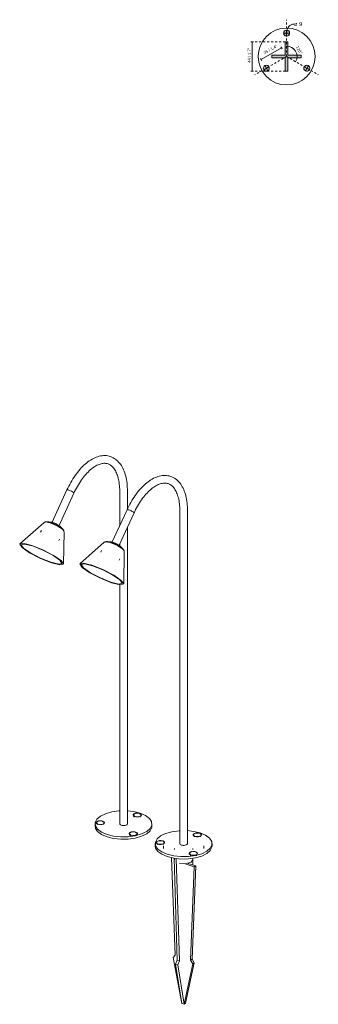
# Model space of a CAD drawing. Header units: millimetres. Extents: x 6340 to 7759, y 2126 to 6672.
# Tile 2 of 2: x 6915 to 7361, y 5201 to 6672. Entities that reach past the tile are written whole.
import ezdxf

# ---------------------------------------------------------------- set-up
doc = ezdxf.new("R2010")
doc.units = ezdxf.units.MM
doc.linetypes.add('Dash', pattern=[6, 3, -3])
for name, color, linetype, lineweight in [('Cotas', 7, 'Continuous', 9), ('Cotas-2', 7, 'Continuous', 9), ('Elementos de detalle', 7, 'Continuous', 9), ('Lighthing Fixture Detail Wide Black', 7, 'Continuous', 20), ('Luminarias', 7, 'Continuous', 20)]:
    doc.layers.add(name, color=color, linetype=linetype, lineweight=lineweight)
doc.layers.add('Lighthing Fixture Dim Grey Dash', color=7, linetype='Dash', lineweight=9, true_color=0xd2d2d2)
doc.layers.add('Lighthing Fixture Dim Grey SOL', color=7, linetype='Continuous', lineweight=9, true_color=0x5b5b5b)
doc.styles.add('Arial', font='arial.ttf', dxfattribs={"height": 6})
doc.styles.add('Arial Narrow_1', font='ARIALN.TTF', dxfattribs={"height": 4.4})
doc.dimstyles.new('Angular_-_3mm_Arial', dxfattribs={"dimscale": 304.8, "dimtxt": 4.503096, "dimasz": 0, "dimexe": 0.006562, "dimexo": 0.013123, "dimgap": 0.006562, "dimtad": 1, "dimdec": 0, "dimzin": 0, "dimdsep": 46, "dimtxsty": 'Arial Narrow_1', "dimblk1": 'NONE', "dimblk2": 'NONE', "dimsah": 1, "dimcen": 0.09, "dimadec": 0, "dimazin": 0, "dimtfac": 1, "dimtdec": 4, "dimtix": 1, "dimtmove": 0, "dimatfit": 3, "dimfxl": 1, "dimtvp": 1, "dimtolj": 1, "dimtzin": 0, "dimarcsym": 2})
doc.dimstyles.new('Diameter_-_3mm_Arial', dxfattribs={"dimscale": 304.8, "dimtxt": 6.121556, "dimasz": 0, "dimexe": 0.015748, "dimexo": 0, "dimgap": 0.009843, "dimtad": 1, "dimjust": 3, "dimdec": 0, "dimzin": 0, "dimdsep": 46, "dimtxsty": 'Arial', "dimblk1": 'NONE', "dimblk2": 'NONE', "dimsah": 1, "dimcen": 0.09, "dimadec": 0, "dimazin": 0, "dimtfac": 1, "dimtdec": 4, "dimtix": 1, "dimtmove": 0, "dimatfit": 2, "dimfxl": 1, "dimtvp": 1, "dimtolj": 1, "dimtzin": 0, "dimarcsym": 2})
doc.dimstyles.new('FARO_-_2_2mm_Arial_Narrow_mm_Inch_Left_2', dxfattribs={"dimscale": 304.8, "dimtxt": 4.503096, "dimasz": 0, "dimexe": 0.006562, "dimexo": 0.0625, "dimgap": 0.003281, "dimtad": 1, "dimdec": 0, "dimzin": 0, "dimdsep": 46, "dimtxsty": 'Arial Narrow_1', "dimblk1": 'NONE', "dimblk2": 'NONE', "dimsah": 1, "dimcen": 0.09, "dimadec": 0, "dimazin": 0, "dimtfac": 1, "dimtdec": 4, "dimtix": 1, "dimtmove": 2, "dimatfit": 3, "dimfxl": 0.006562, "dimfxlon": 1, "dimtvp": 1, "dimtolj": 1, "dimtzin": 0, "dimarcsym": 2})
doc.dimstyles.new('FARO_-_2_2mm_Arial_Narrow_mm_Inch_Left_3', dxfattribs={"dimscale": 304.8, "dimtxt": 4.503096, "dimasz": 0, "dimexe": 0.006562, "dimexo": 0.0625, "dimgap": 0.003281, "dimtad": 1, "dimdec": 0, "dimzin": 0, "dimdsep": 46, "dimtxsty": 'Arial Narrow_1', "dimblk1": 'NONE', "dimblk2": 'NONE', "dimsah": 1, "dimcen": 0.09, "dimadec": 0, "dimazin": 0, "dimtfac": 1, "dimtdec": 4, "dimtix": 1, "dimtmove": 0, "dimatfit": 3, "dimfxl": 0.006562, "dimfxlon": 1, "dimtvp": 1, "dimtolj": 1, "dimtzin": 0, "dimarcsym": 2})

# ---------------------------------------------------------------- blocks, each defined once
blk = doc.blocks.new('75621 - 75620 LILY 300 Black beacon lamp-559125-00 Isometrico PDF')
at = {"layer": 'Luminarias', "color": 254, "lineweight": 9, "true_color": 0xcfcfcf}
for p, q in [((1136.6, 5969.4), (1114, 5920.3)), ((1124.4, 5915.4), (1147, 5964.5)), ((1215.5, 5967.7), (1215.5, 5915.9)), ((1227, 5940.8), (1227, 5967.7)), ((1101.9, 5920.2), (1066.4, 5889)), ((1104.6, 5921.5), (1111.4, 5920.2)), ((1108.1, 5921.5), (1112.6, 5920.4)), ((1122.1, 5917.6), (1122.1, 5917.6)), ((1123.7, 5916.5), (1123.1, 5916.9)), ((1123.4, 5916.7), (1123.6, 5916.6)), ((1227, 5470.7), (1227, 5913.4)), ((1098.4, 5908.5), (1097.3, 5906.2)), ((1131.6, 5858.9), (1132.3, 5906.2)), ((1124.6, 5893.8), (1125.6, 5895.9)), ((1215.5, 5888.5), (1215.5, 5885.6)), ((1215.5, 5827.8), (1215.5, 5470.7)), ((1178.7, 5470.7), (1178.7, 5467.2)), ((1181.1, 5470.8), (1182.6, 5469.6)), ((1181.9, 5470.7), (1181.9, 5470.1)), ((1190.2, 5469.6), (1191.7, 5470.8)), ((1190.9, 5470.1), (1190.9, 5470.7)), ((1192, 5471), (1192.6, 5472)), ((1192.6, 5472), (1192.2, 5471.3)), ((1236.3, 5482.3), (1237.8, 5481.2)), ((1237.1, 5482.3), (1237.1, 5480.8)), ((1245.4, 5481.2), (1246.9, 5482.3)), ((1246.1, 5480.8), (1246.1, 5482.3)), ((1263.7, 5467.2), (1263.7, 5470.7)), ((1230.4, 5454.5), (1231.9, 5453.4)), ((1231.2, 5454.5), (1231.2, 5452.6)), ((1238.3, 5453.4), (1241.1, 5454.5)), ((1239.5, 5453.4), (1241.1, 5454.5)), ((1240.2, 5452.5), (1240.2, 5454.5))]:
    blk.add_line(p, q, dxfattribs=at)
for points in [[(1227, 5967.7, 0), (1226.9, 5970.7, 0), (1226.8, 5973.6, 0), (1226.6, 5976.5, 0), (1226.4, 5979.3, 0), (1226, 5982.1, 0), (1225.6, 5984.8, 0), (1225, 5987.4, 0), (1224.4, 5990, 0), (1223.8, 5992.4, 0), (1223, 5994.9, 0), (1222.2, 5997.2, 0), (1221.2, 5999.4, 0), (1220.2, 6001.6, 0), (1219.1, 6003.7, 0), (1218, 6005.7, 0), (1216.7, 6007.6, 0), (1215.4, 6009.3, 0), (1213.9, 6011, 0), (1212.4, 6012.6, 0), (1210.8, 6014, 0), (1209.1, 6015.3, 0), (1207.4, 6016.5, 0), (1205.5, 6017.5, 0), (1203.6, 6018.4, 0), (1201.7, 6019.2, 0), (1199.6, 6019.8, 0), (1197.6, 6020.2, 0), (1195.5, 6020.5, 0), (1193.4, 6020.6, 0), (1191.2, 6020.6, 0), (1189.1, 6020.4, 0), (1186.9, 6020.1, 0), (1184.8, 6019.6, 0), (1182.7, 6019, 0), (1180.5, 6018.2, 0), (1178.4, 6017.3, 0), (1176.3, 6016.3, 0), (1174.2, 6015.2, 0), (1172.1, 6014, 0), (1170, 6012.6, 0), (1168, 6011.1, 0), (1166, 6009.5, 0), (1163.9, 6007.9, 0), (1162, 6006.1, 0), (1160, 6004.2, 0), (1158.1, 6002.2, 0), (1156.2, 6000.1, 0), (1154.3, 5997.9, 0), (1152.5, 5995.6, 0), (1150.7, 5993.3, 0), (1148.9, 5990.8, 0), (1147.2, 5988.3, 0), (1145.5, 5985.7, 0), (1143.8, 5983.1, 0), (1142.2, 5980.3, 0), (1140.7, 5977.5, 0), (1139.2, 5974.7, 0), (1137.8, 5971.8, 0), (1136.6, 5969.4, 0)], [(1215.5, 5967.7, 0), (1215.5, 5970.4, 0), (1215.3, 5973, 0), (1215.2, 5975.5, 0), (1214.9, 5978, 0), (1214.6, 5980.4, 0), (1214.2, 5982.7, 0), (1213.8, 5985, 0), (1213.3, 5987.1, 0), (1212.7, 5989.2, 0), (1212.1, 5991.2, 0), (1211.4, 5993.1, 0), (1210.7, 5994.8, 0), (1209.9, 5996.5, 0), (1209.1, 5998.1, 0), (1208.2, 5999.5, 0), (1207.3, 6000.9, 0), (1206.4, 6002.1, 0), (1205.4, 6003.3, 0), (1204.4, 6004.3, 0), (1203.4, 6005.2, 0), (1202.4, 6006, 0), (1201.3, 6006.7, 0), (1200.2, 6007.3, 0), (1199.1, 6007.8, 0), (1198, 6008.3, 0), (1196.8, 6008.6, 0), (1195.6, 6008.9, 0), (1194.4, 6009, 0), (1193.1, 6009.1, 0), (1191.8, 6009.1, 0), (1190.5, 6009, 0), (1189.1, 6008.7, 0), (1187.6, 6008.4, 0), (1186.1, 6008, 0), (1184.6, 6007.5, 0), (1183.1, 6006.8, 0), (1181.5, 6006.1, 0), (1179.9, 6005.2, 0), (1178.2, 6004.2, 0), (1176.6, 6003.1, 0), (1174.9, 6001.9, 0), (1173.2, 6000.6, 0), (1171.5, 5999.2, 0), (1169.8, 5997.7, 0), (1168.1, 5996, 0), (1166.5, 5994.3, 0), (1164.8, 5992.5, 0), (1163.1, 5990.5, 0), (1161.5, 5988.5, 0), (1159.9, 5986.4, 0), (1158.3, 5984.2, 0), (1156.7, 5981.9, 0), (1155.2, 5979.6, 0), (1153.7, 5977.1, 0), (1152.2, 5974.6, 0), (1150.8, 5972.1, 0), (1149.4, 5969.5, 0), (1148.1, 5966.8, 0), (1147, 5964.5, 0)], [(1136.6, 5969.3, 0), (1136.8, 5969.5, 0), (1137.4, 5969.5, 0), (1138.3, 5969.4, 0), (1139.5, 5969, 0), (1140.7, 5968.6, 0), (1142.1, 5968, 0), (1143.5, 5967.3, 0), (1144.7, 5966.7, 0), (1145.7, 5966, 0), (1146.5, 5965.4, 0)], [(1146.5, 5965.4, 0), (1146.9, 5964.9, 0), (1147, 5964.6, 0), (1147, 5964.5, 0)], [(1101.9, 5920.2, 0), (1102.6, 5920.8, 0), (1103.3, 5921.1, 0), (1103.9, 5921.4, 0), (1104.5, 5921.5, 0), (1104.6, 5921.5, 0)], [(1104.6, 5921.5, 0), (1105.2, 5921.6, 0), (1105.8, 5921.7, 0), (1106.3, 5921.7, 0), (1106.7, 5921.7, 0), (1107.2, 5921.6, 0), (1107.6, 5921.6, 0), (1108, 5921.6, 0), (1108.4, 5921.5, 0), (1108.5, 5921.5, 0)], [(1107.1, 5921.6, 0), (1108.2, 5921.6, 0), (1109.2, 5921.5, 0), (1110.1, 5921.5, 0), (1110.9, 5921.4, 0), (1111.5, 5921.3, 0), (1112.1, 5921.2, 0), (1112.7, 5921.1, 0), (1113.2, 5921, 0), (1113.7, 5920.9, 0), (1114.1, 5920.8, 0), (1114.5, 5920.7, 0), (1114.9, 5920.6, 0), (1115.2, 5920.5, 0), (1115.6, 5920.4, 0), (1115.9, 5920.3, 0), (1116.2, 5920.2, 0), (1116.2, 5920.2, 0)], [(1111.4, 5920.2, 0), (1122.1, 5915.7, 0), (1130.2, 5910.6, 0), (1131.7, 5908.8, 0)], [(1112.6, 5920.4, 0), (1122, 5916.4, 0), (1129.1, 5911.9, 0)], [(1129.9, 5911.1, 0), (1129.2, 5912, 0), (1128.5, 5912.7, 0), (1127.9, 5913.3, 0), (1127.3, 5913.8, 0), (1126.8, 5914.3, 0), (1126.3, 5914.7, 0), (1125.9, 5915, 0), (1125.5, 5915.3, 0), (1125.1, 5915.6, 0), (1124.7, 5915.9, 0), (1124.4, 5916.1, 0), (1124.1, 5916.3, 0), (1123.8, 5916.5, 0), (1123.5, 5916.7, 0), (1123.2, 5916.9, 0), (1122.9, 5917.1, 0), (1122.7, 5917.2, 0), (1122.4, 5917.4, 0), (1122.2, 5917.5, 0), (1121.9, 5917.7, 0), (1121.7, 5917.8, 0), (1121.4, 5917.9, 0), (1121.2, 5918, 0), (1121, 5918.2, 0), (1120.8, 5918.3, 0), (1120.5, 5918.4, 0), (1120.3, 5918.5, 0), (1120.1, 5918.6, 0), (1119.9, 5918.7, 0), (1119.6, 5918.8, 0), (1119.4, 5918.9, 0), (1119.2, 5919, 0), (1119, 5919.1, 0), (1118.7, 5919.2, 0), (1118.5, 5919.3, 0), (1118.3, 5919.4, 0), (1118, 5919.5, 0), (1117.8, 5919.6, 0), (1117.5, 5919.7, 0), (1117.3, 5919.8, 0), (1117, 5919.9, 0), (1116.7, 5920, 0), (1116.5, 5920.1, 0), (1116.2, 5920.2, 0)], [(1118.6, 5919.3, 0), (1118.1, 5919.5, 0), (1116.8, 5919.9, 0)], [(1120.1, 5918.6, 0), (1119.5, 5918.9, 0), (1118.9, 5919.2, 0)], [(1122.1, 5917.6, 0), (1120.8, 5918.2, 0), (1120.4, 5918.5, 0)], [(1131.5, 5909.2, 0), (1131.2, 5909.7, 0), (1130.8, 5910.1, 0), (1130.5, 5910.5, 0), (1130.2, 5910.9, 0), (1129.9, 5911.2, 0), (1129.6, 5911.5, 0), (1129.3, 5911.8, 0), (1129, 5912, 0), (1128.9, 5912.1, 0)], [(1132.3, 5906.2, 0), (1132.2, 5907.1, 0), (1132, 5907.9, 0), (1131.8, 5908.5, 0), (1131.6, 5909, 0), (1131.5, 5909.1, 0)], [(1113.6, 5860.4, 0), (1096.9, 5867, 0), (1080.8, 5875.3, 0), (1069.5, 5883.1, 0), (1066, 5888.3, 0), (1071.3, 5889.6, 0), (1083.9, 5886.5, 0)], [(1112.5, 5861.3, 0), (1097.1, 5867.4, 0), (1082, 5875.2, 0), (1071.5, 5882.4, 0), (1068.3, 5887.3, 0), (1073.2, 5888.5, 0), (1085, 5885.6, 0)], [(1083.9, 5886.5, 0), (1100.6, 5879.9, 0), (1116.7, 5871.6, 0), (1128, 5863.8, 0), (1131.5, 5858.6, 0), (1126.2, 5857.3, 0), (1113.6, 5860.4, 0)], [(1085, 5885.6, 0), (1100.4, 5879.5, 0), (1115.5, 5871.8, 0), (1126, 5864.5, 0), (1129.2, 5859.6, 0), (1124.3, 5858.4, 0), (1112.5, 5861.3, 0)], [(1215.5, 5490.1, 0), (1214.3, 5490, 0), (1203.7, 5488.5, 0), (1194.2, 5485.8, 0), (1186.7, 5482.1, 0)], [(1255.8, 5459.3, 0), (1261, 5463.8, 0), (1263.5, 5468.8, 0), (1263.2, 5473.9, 0), (1259.9, 5478.8, 0), (1254.1, 5483.1, 0), (1246, 5486.6, 0), (1236.2, 5489, 0), (1227, 5490.1, 0)], [(1236.4, 5482.2, 0), (1235.9, 5482.6, 0), (1235.4, 5483.4, 0), (1235.4, 5484.1, 0), (1235.8, 5484.8, 0), (1236.5, 5485.5, 0), (1237.6, 5486, 0), (1239, 5486.4, 0), (1240.6, 5486.7, 0), (1242.2, 5486.7, 0), (1243.8, 5486.5, 0), (1245.2, 5486.2, 0)], [(1245.2, 5486.2, 0), (1239, 5486.5, 0), (1235.4, 5484.1, 0), (1238, 5481.5, 0)], [(1247.2, 5482.6, 0), (1247.8, 5483.6, 0), (1245.2, 5486.2, 0)], [(1245.2, 5486.2, 0), (1246.4, 5485.6, 0), (1247.3, 5485, 0), (1247.7, 5484.3, 0), (1247.8, 5483.5, 0), (1247.4, 5482.8, 0)], [(1186.7, 5482.1, 0), (1181.4, 5477.6, 0), (1178.9, 5472.6, 0), (1179.3, 5467.5, 0), (1182.5, 5462.6, 0), (1188.4, 5458.3, 0), (1196.5, 5454.8, 0), (1206.3, 5452.4, 0), (1217.1, 5451.2, 0), (1228.2, 5451.4, 0), (1238.8, 5452.9, 0), (1248.2, 5455.6, 0), (1255.8, 5459.3, 0)], [(1180.2, 5472.5, 0), (1180.6, 5473.3, 0), (1181.3, 5473.9, 0), (1182.4, 5474.5, 0), (1183.8, 5474.9, 0), (1185.4, 5475.1, 0), (1187, 5475.1, 0), (1188.6, 5475, 0), (1190, 5474.6, 0), (1191.2, 5474.1, 0), (1192.1, 5473.5, 0), (1192.6, 5472.7, 0), (1192.6, 5472, 0)], [(1192.6, 5472, 0), (1190, 5474.6, 0), (1183.8, 5474.9, 0), (1180.2, 5472.6, 0)], [(1180.2, 5472.6, 0), (1182.8, 5469.9, 0), (1189, 5469.7, 0), (1191.7, 5470.8, 0)], [(1181.2, 5470.7, 0), (1180.7, 5471.1, 0), (1180.3, 5471.8, 0), (1180.2, 5472.5, 0)], [(1182.8, 5469.9, 0), (1181.6, 5470.4, 0), (1181.3, 5470.6, 0)], [(1191.7, 5470.8, 0), (1191.5, 5470.6, 0), (1191, 5470.3, 0)], [(1225.9, 5469.2, 0), (1224.9, 5468.7, 0), (1223.6, 5468.3, 0), (1222.2, 5468.1, 0), (1220.7, 5468.1, 0), (1219.2, 5468.2, 0), (1217.9, 5468.6, 0), (1216.8, 5469, 0), (1216, 5469.6, 0), (1215.6, 5470.3, 0), (1215.5, 5471, 0)], [(1227, 5470.9, 0), (1227, 5470.4, 0), (1226.6, 5469.8, 0), (1225.9, 5469.2, 0)], [(1238, 5481.5, 0), (1236.8, 5482, 0), (1236.5, 5482.2, 0)], [(1238, 5481.5, 0), (1244.2, 5481.2, 0), (1246.9, 5482.3, 0)], [(1239.7, 5481.1, 0), (1239.4, 5481.1, 0), (1238, 5481.5, 0)], [(1241.7, 5481, 0), (1241, 5481, 0), (1240.3, 5481, 0)], [(1244.2, 5481.2, 0), (1242.6, 5481, 0), (1242.3, 5481, 0)], [(1245.8, 5481.7, 0), (1245.5, 5481.6, 0), (1244.2, 5481.2, 0)], [(1246.9, 5482.3, 0), (1246.7, 5482.2, 0), (1246.2, 5481.9, 0)], [(1255.8, 5455.8, 0), (1248.2, 5452, 0), (1238.8, 5449.3, 0), (1228.2, 5447.8, 0), (1217.1, 5447.7, 0), (1206.3, 5448.8, 0), (1196.5, 5451.2, 0), (1188.4, 5454.7, 0), (1182.5, 5459.1, 0), (1179.3, 5463.9, 0), (1178.7, 5467.4, 0)], [(1184.5, 5469.5, 0), (1184.2, 5469.6, 0), (1182.8, 5469.9, 0)], [(1186.5, 5469.4, 0), (1185.8, 5469.4, 0), (1185.1, 5469.5, 0)], [(1189, 5469.7, 0), (1187.4, 5469.4, 0), (1187.1, 5469.4, 0)], [(1190.6, 5470.1, 0), (1190.4, 5470, 0), (1189, 5469.7, 0)], [(1233.1, 5458.7, 0), (1229.5, 5456.3, 0), (1232.1, 5453.7, 0), (1238.3, 5453.4, 0)], [(1230.6, 5454.4, 0), (1230, 5454.8, 0), (1229.6, 5455.6, 0), (1229.5, 5456.3, 0), (1229.9, 5457, 0), (1230.6, 5457.7, 0), (1231.8, 5458.2, 0), (1233.1, 5458.6, 0)], [(1233.1, 5458.6, 0), (1234.7, 5458.9, 0), (1236.3, 5458.9, 0), (1237.9, 5458.7, 0), (1239.3, 5458.4, 0), (1240.5, 5457.9, 0), (1241.4, 5457.2, 0), (1241.9, 5456.5, 0), (1241.9, 5455.7, 0), (1241.6, 5455, 0)], [(1241.4, 5454.8, 0), (1241.9, 5455.8, 0), (1239.3, 5458.4, 0), (1233.1, 5458.7, 0)], [(1263.7, 5467.8, 0), (1263.5, 5465.3, 0), (1261, 5460.3, 0), (1255.8, 5455.8, 0)], [(1232.1, 5453.7, 0), (1230.9, 5454.2, 0), (1230.6, 5454.4, 0)], [(1233.8, 5453.3, 0), (1233.5, 5453.3, 0), (1232.1, 5453.7, 0)], [(1235.8, 5453.2, 0), (1235.1, 5453.2, 0), (1234.4, 5453.2, 0)], [(1238.3, 5453.4, 0), (1236.7, 5453.2, 0), (1236.4, 5453.2, 0)], [(1239.9, 5453.9, 0), (1239.7, 5453.8, 0), (1238.3, 5453.4, 0)], [(1241, 5454.5, 0), (1240.8, 5454.4, 0), (1240.3, 5454.1, 0)]]:
    blk.add_polyline3d(points, dxfattribs=at)
blk = doc.blocks.new('75621-1 - 75620-1 LILY 300 Black stake lamp-561667-00 Isometrico PDF')
at = {"layer": 'Luminarias', "color": 254, "lineweight": 9, "true_color": 0xcfcfcf}
for p, q in [((1226.5, 5939.8), (1203.8, 5890.7)), ((1214.3, 5885.8), (1236.9, 5934.9)), ((1305.3, 5938.1), (1305.3, 5441.1)), ((1316.8, 5441.1), (1316.8, 5938.1)), ((1191.7, 5890.6), (1156.2, 5859.4)), ((1194.4, 5891.9), (1201.3, 5890.6)), ((1198, 5891.9), (1202.4, 5890.8)), ((1208.4, 5889.7), (1208.7, 5889.6)), ((1211.7, 5888.1), (1211.9, 5888)), ((1213.5, 5886.9), (1213, 5887.3)), ((1213.3, 5887.1), (1213.4, 5887)), ((1188.2, 5878.9), (1187.2, 5876.6)), ((1221.4, 5829.3), (1222.1, 5876.6)), ((1214.5, 5864.2), (1215.5, 5866.3)), ((1268.6, 5441.1), (1268.6, 5437.6)), ((1270.9, 5441.2), (1272.4, 5440)), ((1271.8, 5441.1), (1271.8, 5440.5)), ((1280.1, 5440), (1281.6, 5441.2)), ((1280.8, 5440.5), (1280.8, 5441.1)), ((1281.9, 5441.4), (1282.5, 5442.4)), ((1282.5, 5442.4), (1282.1, 5441.7)), ((1326.1, 5452.7), (1327.6, 5451.6)), ((1327, 5452.7), (1327, 5451.2)), ((1335.3, 5451.6), (1336.8, 5452.7)), ((1335.9, 5451.2), (1335.9, 5452.7)), ((1353.6, 5437.6), (1353.6, 5441.1)), ((1281.1, 5437.6), (1281.1, 5434)), ((1297.2, 5434), (1297.2, 5432.5)), ((1325, 5432.5), (1325, 5434)), ((1341.1, 5434), (1341.1, 5437.6)), ((1292.8, 5419.9), (1298.5, 5274.6)), ((1301.3, 5266.9), (1296.9, 5419.1)), ((1297.2, 5419.1), (1297.2, 5417.1)), ((1300.1, 5418.7), (1304.6, 5265.8)), ((1320.2, 5424.9), (1321.7, 5423.8)), ((1321.1, 5424.9), (1321.1, 5423)), ((1324.6, 5409.4), (1324.8, 5416.5)), ((1325, 5417.1), (1325, 5419.1)), ((1328.2, 5423.8), (1330.9, 5424.9)), ((1329.4, 5423.8), (1330.9, 5424.9)), ((1330.1, 5422.9), (1330.1, 5424.9)), ((1327, 5406.3), (1313.4, 5410.8)), ((1317.9, 5411.6), (1329.3, 5407.8)), ((1321.3, 5267.1), (1327, 5406.3)), ((1329.3, 5407.8), (1323.6, 5268.6)), ((1327, 5406.3), (1329.3, 5407.8)), ((1298.5, 5274.6), (1295.3, 5271.2)), ((1295.3, 5271.2), (1308.3, 5202.2)), ((1299, 5260.9), (1301.3, 5266.9)), ((1301.3, 5266.9), (1304.6, 5265.8)), ((1304.6, 5265.8), (1302.3, 5259.9)), ((1323.6, 5268.6), (1321.3, 5267.1)), ((1324.6, 5261.6), (1321.3, 5267.1)), ((1323.6, 5268.6), (1326.9, 5263.1)), ((1308.3, 5202.2), (1299, 5260.9)), ((1299, 5260.9), (1302.3, 5259.9)), ((1302.3, 5259.9), (1311.6, 5201.1)), ((1311.6, 5201.1), (1324.6, 5261.6)), ((1326.9, 5263.1), (1313.9, 5202.6)), ((1326.9, 5263.1), (1324.6, 5261.6)), ((1308.3, 5202.2), (1311.6, 5201.1)), ((1308.3, 5202.2), (1311.6, 5201.1)), ((1313.9, 5202.6), (1311.6, 5201.1)), ((1311.6, 5201.1), (1313.9, 5202.6))]:
    blk.add_line(p, q, dxfattribs=at)
for points in [[(1316.8, 5938.1, 0), (1316.8, 5941.1, 0), (1316.7, 5944, 0), (1316.5, 5946.9, 0), (1316.2, 5949.7, 0), (1315.9, 5952.5, 0), (1315.4, 5955.2, 0), (1314.9, 5957.8, 0), (1314.3, 5960.4, 0), (1313.6, 5962.8, 0), (1312.9, 5965.3, 0), (1312, 5967.6, 0), (1311.1, 5969.8, 0), (1310.1, 5972, 0), (1309, 5974.1, 0), (1307.8, 5976.1, 0), (1306.6, 5978, 0), (1305.2, 5979.7, 0), (1303.8, 5981.4, 0), (1302.3, 5983, 0), (1300.7, 5984.4, 0), (1299, 5985.7, 0), (1297.2, 5986.9, 0), (1295.4, 5987.9, 0), (1293.5, 5988.8, 0), (1291.5, 5989.6, 0), (1289.5, 5990.2, 0), (1287.4, 5990.6, 0), (1285.3, 5990.9, 0), (1283.2, 5991, 0), (1281.1, 5991, 0), (1279, 5990.8, 0), (1276.8, 5990.4, 0), (1274.7, 5990, 0), (1272.5, 5989.4, 0), (1270.4, 5988.6, 0), (1268.3, 5987.7, 0), (1266.1, 5986.7, 0), (1264, 5985.6, 0), (1262, 5984.4, 0), (1259.9, 5983, 0), (1257.8, 5981.5, 0), (1255.8, 5979.9, 0), (1253.8, 5978.3, 0), (1251.8, 5976.5, 0), (1249.9, 5974.6, 0), (1247.9, 5972.6, 0), (1246, 5970.5, 0), (1244.2, 5968.3, 0), (1242.3, 5966, 0), (1240.5, 5963.7, 0), (1238.7, 5961.2, 0), (1237, 5958.7, 0), (1235.3, 5956.1, 0), (1233.7, 5953.5, 0), (1232.1, 5950.7, 0), (1230.6, 5947.9, 0), (1229.1, 5945.1, 0), (1227.6, 5942.2, 0), (1226.5, 5939.8, 0)], [(1305.3, 5938.1, 0), (1305.3, 5940.8, 0), (1305.2, 5943.4, 0), (1305, 5945.9, 0), (1304.8, 5948.4, 0), (1304.5, 5950.8, 0), (1304.1, 5953.1, 0), (1303.7, 5955.4, 0), (1303.2, 5957.5, 0), (1302.6, 5959.6, 0), (1302, 5961.6, 0), (1301.3, 5963.5, 0), (1300.6, 5965.2, 0), (1299.8, 5966.9, 0), (1299, 5968.5, 0), (1298.1, 5969.9, 0), (1297.2, 5971.3, 0), (1296.3, 5972.5, 0), (1295.3, 5973.7, 0), (1294.3, 5974.7, 0), (1293.3, 5975.6, 0), (1292.2, 5976.4, 0), (1291.2, 5977.1, 0), (1290.1, 5977.7, 0), (1289, 5978.2, 0), (1287.9, 5978.7, 0), (1286.7, 5979, 0), (1285.5, 5979.3, 0), (1284.3, 5979.4, 0), (1283, 5979.5, 0), (1281.7, 5979.5, 0), (1280.3, 5979.4, 0), (1278.9, 5979.1, 0), (1277.5, 5978.8, 0), (1276, 5978.4, 0), (1274.5, 5977.9, 0), (1272.9, 5977.2, 0), (1271.3, 5976.5, 0), (1269.7, 5975.6, 0), (1268.1, 5974.6, 0), (1266.4, 5973.5, 0), (1264.7, 5972.3, 0), (1263.1, 5971, 0), (1261.4, 5969.6, 0), (1259.7, 5968.1, 0), (1258, 5966.4, 0), (1256.3, 5964.7, 0), (1254.6, 5962.9, 0), (1253, 5960.9, 0), (1251.4, 5958.9, 0), (1249.7, 5956.8, 0), (1248.1, 5954.6, 0), (1246.6, 5952.3, 0), (1245.1, 5950, 0), (1243.6, 5947.5, 0), (1242.1, 5945, 0), (1240.7, 5942.5, 0), (1239.3, 5939.9, 0), (1238, 5937.2, 0), (1236.9, 5934.9, 0)], [(1226.4, 5939.7, 0), (1226.7, 5939.9, 0), (1227.3, 5939.9, 0), (1228.2, 5939.8, 0), (1229.3, 5939.4, 0), (1230.6, 5939, 0), (1232, 5938.4, 0), (1233.3, 5937.7, 0), (1234.5, 5937.1, 0), (1235.6, 5936.4, 0), (1236.4, 5935.8, 0)], [(1236.4, 5935.8, 0), (1236.8, 5935.3, 0), (1236.9, 5935, 0), (1236.9, 5934.9, 0)], [(1191.7, 5890.6, 0), (1192.4, 5891.2, 0), (1193.1, 5891.5, 0), (1193.8, 5891.8, 0), (1194.3, 5891.9, 0), (1194.4, 5891.9, 0)], [(1194.5, 5891.9, 0), (1195.1, 5892, 0), (1195.6, 5892.1, 0), (1196.1, 5892.1, 0), (1196.6, 5892.1, 0), (1197, 5892, 0), (1197.5, 5892, 0), (1197.9, 5892, 0), (1198.3, 5891.9, 0), (1198.4, 5891.9, 0)], [(1196.9, 5892, 0), (1198.1, 5892, 0), (1199.1, 5891.9, 0), (1200, 5891.9, 0), (1200.7, 5891.8, 0), (1201.4, 5891.7, 0), (1202, 5891.6, 0), (1202.6, 5891.5, 0), (1203.1, 5891.4, 0), (1203.5, 5891.3, 0), (1204, 5891.2, 0), (1204.4, 5891.1, 0), (1204.7, 5891, 0), (1205.1, 5890.9, 0), (1205.4, 5890.8, 0), (1205.7, 5890.7, 0), (1206, 5890.6, 0), (1206.1, 5890.6, 0)], [(1201.3, 5890.6, 0), (1212, 5886.1, 0), (1220.1, 5881, 0), (1221.5, 5879.2, 0)], [(1202.4, 5890.8, 0), (1211.8, 5886.8, 0), (1219, 5882.3, 0)], [(1219.8, 5881.5, 0), (1219, 5882.4, 0), (1218.3, 5883.1, 0), (1217.7, 5883.7, 0), (1217.2, 5884.2, 0), (1216.7, 5884.7, 0), (1216.2, 5885.1, 0), (1215.7, 5885.4, 0), (1215.3, 5885.7, 0), (1215, 5886, 0), (1214.6, 5886.3, 0), (1214.3, 5886.5, 0), (1213.9, 5886.7, 0), (1213.6, 5886.9, 0), (1213.3, 5887.1, 0), (1213.1, 5887.3, 0), (1212.8, 5887.5, 0), (1212.5, 5887.6, 0), (1212.3, 5887.8, 0), (1212, 5887.9, 0), (1211.8, 5888.1, 0), (1211.5, 5888.2, 0), (1211.3, 5888.3, 0), (1211.1, 5888.4, 0), (1210.8, 5888.6, 0), (1210.6, 5888.7, 0), (1210.4, 5888.8, 0), (1210.2, 5888.9, 0), (1209.9, 5889, 0), (1209.7, 5889.1, 0), (1209.5, 5889.2, 0), (1209.3, 5889.3, 0), (1209, 5889.4, 0), (1208.8, 5889.5, 0), (1208.6, 5889.6, 0), (1208.4, 5889.7, 0), (1208.1, 5889.8, 0), (1207.9, 5889.9, 0), (1207.6, 5890, 0), (1207.4, 5890.1, 0), (1207.1, 5890.2, 0), (1206.9, 5890.3, 0), (1206.6, 5890.4, 0), (1206.3, 5890.5, 0), (1206.1, 5890.6, 0)], [(1208.4, 5889.7, 0), (1208, 5889.9, 0), (1206.7, 5890.3, 0)], [(1210, 5889, 0), (1209.3, 5889.3, 0), (1208.7, 5889.6, 0)], [(1211.9, 5888, 0), (1210.7, 5888.6, 0), (1210.3, 5888.8, 0)], [(1221.3, 5879.6, 0), (1221, 5880.1, 0), (1220.7, 5880.5, 0), (1220.4, 5880.9, 0), (1220.1, 5881.3, 0), (1219.8, 5881.6, 0), (1219.4, 5881.9, 0), (1219.1, 5882.2, 0), (1218.8, 5882.4, 0), (1218.8, 5882.5, 0)], [(1222.1, 5876.6, 0), (1222.1, 5877.5, 0), (1221.9, 5878.3, 0), (1221.7, 5878.9, 0), (1221.4, 5879.4, 0), (1221.4, 5879.5, 0)], [(1203.4, 5830.8, 0), (1186.8, 5837.4, 0), (1170.6, 5845.7, 0), (1159.3, 5853.5, 0), (1155.8, 5858.7, 0), (1161.1, 5860, 0), (1173.8, 5856.9, 0)], [(1202.4, 5831.7, 0), (1186.9, 5837.8, 0), (1171.9, 5845.6, 0), (1161.3, 5852.8, 0), (1158.1, 5857.7, 0), (1163, 5858.9, 0), (1174.8, 5856, 0)], [(1173.8, 5856.9, 0), (1190.4, 5850.3, 0), (1206.6, 5842, 0), (1217.9, 5834.2, 0), (1221.4, 5829, 0), (1216.1, 5827.7, 0), (1203.4, 5830.8, 0)], [(1174.8, 5856, 0), (1190.3, 5849.9, 0), (1205.3, 5842.2, 0), (1215.9, 5834.9, 0), (1219.1, 5830, 0), (1214.2, 5828.8, 0), (1202.4, 5831.7, 0)], [(1305.4, 5460.5, 0), (1304.1, 5460.4, 0), (1293.5, 5458.9, 0), (1284.1, 5456.2, 0), (1276.5, 5452.5, 0)], [(1345.7, 5429.7, 0), (1350.9, 5434.2, 0), (1353.4, 5439.2, 0), (1353, 5444.3, 0), (1349.8, 5449.2, 0), (1343.9, 5453.5, 0), (1335.8, 5457, 0), (1326, 5459.4, 0), (1316.8, 5460.5, 0)], [(1326.3, 5452.6, 0), (1325.8, 5453, 0), (1325.3, 5453.8, 0), (1325.2, 5454.5, 0), (1325.6, 5455.2, 0), (1326.4, 5455.9, 0), (1327.5, 5456.4, 0), (1328.9, 5456.8, 0), (1330.4, 5457.1, 0), (1332.1, 5457.1, 0), (1333.6, 5456.9, 0), (1335.1, 5456.6, 0)], [(1335.1, 5456.6, 0), (1328.9, 5456.9, 0), (1325.2, 5454.5, 0), (1327.8, 5451.9, 0)], [(1337.1, 5453, 0), (1337.7, 5454, 0), (1335.1, 5456.6, 0)], [(1335.1, 5456.6, 0), (1336.3, 5456, 0), (1337.1, 5455.4, 0), (1337.6, 5454.7, 0), (1337.7, 5453.9, 0), (1337.3, 5453.2, 0)], [(1276.5, 5452.5, 0), (1271.3, 5448, 0), (1268.8, 5443, 0), (1269.2, 5437.9, 0), (1272.4, 5433, 0), (1278.3, 5428.7, 0), (1286.4, 5425.2, 0), (1296.2, 5422.8, 0), (1307, 5421.6, 0), (1318.1, 5421.8, 0), (1328.7, 5423.3, 0), (1338.1, 5426, 0), (1345.7, 5429.7, 0)], [(1270.1, 5442.9, 0), (1270.4, 5443.7, 0), (1271.2, 5444.3, 0), (1272.3, 5444.9, 0), (1273.7, 5445.3, 0), (1275.2, 5445.5, 0), (1276.9, 5445.5, 0), (1278.5, 5445.4, 0), (1279.9, 5445, 0), (1281.1, 5444.5, 0), (1281.9, 5443.9, 0), (1282.4, 5443.1, 0), (1282.5, 5442.4, 0)], [(1282.5, 5442.4, 0), (1279.9, 5445, 0), (1273.7, 5445.3, 0), (1270.1, 5443, 0)], [(1270.1, 5443, 0), (1272.6, 5440.3, 0), (1278.9, 5440.1, 0), (1281.6, 5441.2, 0)], [(1271.1, 5441.1, 0), (1270.6, 5441.5, 0), (1270.1, 5442.2, 0), (1270.1, 5442.9, 0)], [(1281.6, 5441.2, 0), (1281.3, 5441, 0), (1280.9, 5440.7, 0)], [(1315.8, 5439.6, 0), (1314.8, 5439.1, 0), (1313.5, 5438.7, 0), (1312, 5438.5, 0), (1310.5, 5438.5, 0), (1309.1, 5438.6, 0), (1307.8, 5438.9, 0), (1306.7, 5439.4, 0), (1305.9, 5440, 0), (1305.4, 5440.7, 0), (1305.4, 5441.4, 0)], [(1316.8, 5441.3, 0), (1316.8, 5440.8, 0), (1316.5, 5440.2, 0), (1315.8, 5439.6, 0)], [(1327.8, 5451.9, 0), (1326.6, 5452.4, 0), (1326.4, 5452.6, 0)], [(1327.8, 5451.9, 0), (1334, 5451.6, 0), (1336.8, 5452.7, 0)], [(1329.5, 5451.5, 0), (1329.3, 5451.5, 0), (1327.8, 5451.9, 0)], [(1331.6, 5451.4, 0), (1330.8, 5451.4, 0), (1330.1, 5451.4, 0)], [(1334, 5451.6, 0), (1332.5, 5451.4, 0), (1332.1, 5451.4, 0)], [(1335.6, 5452.1, 0), (1335.4, 5452, 0), (1334, 5451.6, 0)], [(1336.8, 5452.7, 0), (1336.5, 5452.6, 0), (1336.1, 5452.3, 0)], [(1345.7, 5426.2, 0), (1338.1, 5422.4, 0), (1328.7, 5419.7, 0), (1318.1, 5418.2, 0), (1307, 5418.1, 0), (1296.2, 5419.2, 0), (1286.4, 5421.6, 0), (1278.3, 5425.1, 0), (1272.4, 5429.5, 0), (1269.2, 5434.3, 0), (1268.6, 5437.8, 0)], [(1272.6, 5440.3, 0), (1271.5, 5440.8, 0), (1271.2, 5441, 0)], [(1274.4, 5439.9, 0), (1274.1, 5440, 0), (1272.6, 5440.3, 0)], [(1276.4, 5439.8, 0), (1275.7, 5439.8, 0), (1274.9, 5439.9, 0)], [(1278.8, 5440.1, 0), (1277.3, 5439.8, 0), (1277, 5439.8, 0)], [(1280.5, 5440.5, 0), (1280.2, 5440.4, 0), (1278.9, 5440.1, 0)], [(1323, 5429.1, 0), (1319.4, 5426.7, 0), (1321.9, 5424.1, 0), (1328.2, 5423.8, 0)], [(1320.4, 5424.8, 0), (1319.9, 5425.2, 0), (1319.4, 5426, 0), (1319.4, 5426.7, 0), (1319.7, 5427.4, 0), (1320.5, 5428.1, 0), (1321.6, 5428.6, 0), (1323, 5429, 0)], [(1323, 5429, 0), (1324.6, 5429.3, 0), (1326.2, 5429.3, 0), (1327.8, 5429.1, 0), (1329.2, 5428.8, 0), (1330.4, 5428.2, 0), (1331.3, 5427.6, 0), (1331.7, 5426.9, 0), (1331.8, 5426.1, 0), (1331.4, 5425.4, 0)], [(1331.2, 5425.2, 0), (1331.8, 5426.2, 0), (1329.2, 5428.8, 0), (1323, 5429.1, 0)], [(1353.6, 5438.2, 0), (1353.4, 5435.7, 0), (1350.9, 5430.7, 0), (1345.7, 5426.2, 0)], [(1325, 5417.1, 0), (1322.4, 5413.4, 0), (1313.4, 5410.8, 0), (1304.8, 5411.5, 0)], [(1321.9, 5424.1, 0), (1320.8, 5424.6, 0), (1320.5, 5424.8, 0)], [(1323.7, 5423.7, 0), (1323.4, 5423.7, 0), (1322, 5424.1, 0)], [(1325.7, 5423.6, 0), (1325, 5423.6, 0), (1324.3, 5423.6, 0)], [(1328.2, 5423.8, 0), (1326.6, 5423.6, 0), (1326.3, 5423.6, 0)], [(1329.8, 5424.3, 0), (1329.5, 5424.2, 0), (1328.2, 5423.8, 0)], [(1330.9, 5424.9, 0), (1330.6, 5424.8, 0), (1330.2, 5424.5, 0)]]:
    blk.add_polyline3d(points, dxfattribs=at)
blk = doc.blocks.new('DIMBLOCK7-Planta_Trabajo')
at = {"layer": 'Cotas-2', "color": 251, "true_color": 0x5b5b5b}
for p, q in [((7313.6, 6632.3), (7313.6, 6630.3)), ((7327.1, 6608.8), (7325.4, 6609.8)), ((7327.1, 6608.8), (7327.1, 6608.8)), ((7327.1, 6608.8), (7327.1, 6608.8))]:
    blk.add_line(p, q, dxfattribs=at)
at = {"layer": 'Cotas-2', "color": 251, "linetype": 'Dash', "true_color": 0x5b5b5b}
blk.add_line((7313.6, 6632.3), (7313.6, 6632.3), dxfattribs=at)
at = {"layer": 'Cotas-2', "color": 251, "true_color": 0x5b5b5b}
blk.add_arc((7313.6, 6616.6), 15.6, 330, 90, dxfattribs=at)
blk.add_arc((7313.6, 6616.6), 15.6, 330, 90, dxfattribs=at)
at = {"layer": 'Cotas-2', "color": 0, "insert": (7331.1, 6633), "char_height": 4.4, "width": 12.952, "attachment_point": 1, "rotation": 300, "line_spacing_factor": 0.974696, "style": 'Arial Narrow_1'}
blk.add_mtext('120°', dxfattribs=at)
blk = doc.blocks.new('_None')
blk = doc.blocks.new('DIMBLOCK8-Planta_Trabajo')
at = {"layer": 'Cotas-2', "color": 8, "true_color": 0x787878}
for p, q in [((7313.6, 6651.6), (7309.1, 6651.7)), ((7314.6, 6650.6), (7312.6, 6652.6)), ((7314.6, 6652.6), (7312.6, 6650.6)), ((7313.6, 6651.6), (7318.1, 6651.6))]:
    blk.add_line(p, q, dxfattribs=at)
for start, end in [(118.0676, 240.7585), (298.0676, 60.7585)]:
    blk.add_arc((7313.6, 6651.6), 4.48, start, end, dxfattribs=at)
blk.add_ellipse((7324.7, 6651.5), major_axis=(0.1, 13.7), ratio=0.811538, start_param=0, end_param=1.570796, dxfattribs=at)
at = {"layer": 'Cotas-2', "color": 0, "insert": (7324.9, 6668.3), "char_height": 6, "width": 14.466, "attachment_point": 1, "rotation": 359.4131, "line_spacing_factor": 0.941778, "style": 'Arial'}
blk.add_mtext('ø 9', dxfattribs=at)
blk = doc.blocks.new('DIMBLOCK9-Planta_Trabajo')
at = {"layer": 'Cotas-2', "color": 251, "true_color": 0x5b5b5b}
for p, q in [((7275.8, 6612.1), (7306.1, 6629.6)), ((7306.1, 6629.6), (7305.1, 6631.3)), ((7306.1, 6629.6), (7307.1, 6627.9)), ((7275.8, 6612.1), (7274.8, 6613.8)), ((7275.8, 6612.1), (7276.8, 6610.4))]:
    blk.add_line(p, q, dxfattribs=at)
at = {"layer": 'Cotas-2', "color": 0, "insert": (7278.6, 6623.5), "char_height": 4.4, "width": 22.387, "attachment_point": 1, "rotation": 30, "line_spacing_factor": 0.974696, "style": 'Arial Narrow_1'}
blk.add_mtext('35 / 1.4"', dxfattribs=at)
blk = doc.blocks.new('DIMBLOCK10-Planta_Trabajo')
at = {"layer": 'Cotas-2', "color": 251, "true_color": 0x5b5b5b}
for p, q in [((7262.2, 6638.6), (7260.2, 6638.6)), ((7262.2, 6638.6), (7262.2, 6594.6)), ((7262.2, 6638.6), (7264.2, 6638.6)), ((7262.2, 6594.6), (7260.2, 6594.6)), ((7262.2, 6594.6), (7264.2, 6594.6))]:
    blk.add_line(p, q, dxfattribs=at)
at = {"layer": 'Cotas-2', "color": 0, "insert": (7255.5, 6607.3), "char_height": 4.4, "width": 22.387, "attachment_point": 1, "rotation": 90, "line_spacing_factor": 0.974696, "style": 'Arial Narrow_1'}
blk.add_mtext('44 / 1.7"', dxfattribs=at)

msp = doc.modelspace()

# ---------------------------------------------------------------- hatches: boundary and pattern name
at = {"layer": 'Elementos de detalle', "true_color": 0xc0c0c0}
h = msp.add_hatch(color=9, dxfattribs=at)
h.paths.add_polyline_path([(7311.6, 6594.6), (7315.6, 6594.6), (7315.6, 6614.6), (7335.6, 6614.6), (7335.6, 6618.6), (7315.6, 6618.6), (7315.6, 6638.6), (7311.6, 6638.6), (7311.6, 6618.6), (7291.6, 6618.6), (7291.6, 6614.6), (7311.6, 6614.6)])
h.paths.add_polyline_path([(7283.3, 6594.7), (7284.4, 6594.8), (7285.5, 6595.3), (7286.5, 6596), (7287.2, 6596.9), (7287.6, 6598), (7287.8, 6599.1), (7287.6, 6600.3), (7287.2, 6601.4), (7286.5, 6602.3), (7285.5, 6603), (7284.4, 6603.5), (7283.3, 6603.6), (7282.1, 6603.5), (7281, 6603), (7280.1, 6602.3), (7279.4, 6601.4), (7279, 6600.3), (7278.8, 6599.1), (7279, 6598), (7279.4, 6596.9), (7280.1, 6596), (7281, 6595.3), (7282.1, 6594.8)])
h.paths.add_polyline_path([(7343.9, 6594.7), (7345.1, 6594.8), (7346.1, 6595.3), (7347.1, 6596), (7347.8, 6596.9), (7348.2, 6598), (7348.4, 6599.1), (7348.2, 6600.3), (7347.8, 6601.4), (7347.1, 6602.3), (7346.1, 6603), (7345.1, 6603.5), (7343.9, 6603.6), (7342.7, 6603.5), (7341.7, 6603), (7340.7, 6602.3), (7340, 6601.4), (7339.6, 6600.3), (7339.4, 6599.1), (7339.6, 6598), (7340, 6596.9), (7340.7, 6596), (7341.7, 6595.3), (7342.7, 6594.8)])
h.paths.add_polyline_path([(7313.6, 6647.1), (7314.8, 6647.3), (7315.8, 6647.7), (7316.8, 6648.5), (7317.5, 6649.4), (7317.9, 6650.5), (7318.1, 6651.6), (7317.9, 6652.8), (7317.5, 6653.9), (7316.8, 6654.8), (7315.8, 6655.5), (7314.8, 6656), (7313.6, 6656.1), (7312.4, 6656), (7311.4, 6655.5), (7310.4, 6654.8), (7309.7, 6653.9), (7309.3, 6652.8), (7309.1, 6651.6), (7309.3, 6650.5), (7309.7, 6649.4), (7310.4, 6648.5), (7311.4, 6647.7), (7312.4, 6647.3)])

# ---------------------------------------------------------------- linework, layer by layer
at = {"layer": 'Lighthing Fixture Detail Wide Black'}
for p, q in [((7315.6, 6638.6), (7311.6, 6638.6)), ((7311.6, 6638.6), (7311.6, 6618.6)), ((7315.6, 6618.6), (7315.6, 6638.6)), ((7311.6, 6618.6), (7291.6, 6618.6)), ((7291.6, 6618.6), (7291.6, 6614.6)), ((7335.6, 6618.6), (7315.6, 6618.6)), ((7335.6, 6614.6), (7335.6, 6618.6)), ((7291.6, 6614.6), (7311.6, 6614.6)), ((7311.6, 6614.6), (7311.6, 6594.6)), ((7315.6, 6594.6), (7315.6, 6614.6)), ((7315.6, 6614.6), (7335.6, 6614.6)), ((7311.6, 6594.6), (7315.6, 6594.6))]:
    msp.add_line(p, q, dxfattribs=at)
for centre, radius, start, end in [((7313.6, 6616.6), 42.5, 0, 180), ((7313.6, 6651.6), 4.48, 90, 270), ((7313.6, 6651.6), 4.48, 270, 90), ((7313.6, 6616.6), 42.5, 180, 0), ((7283.3, 6599.1), 4.48, 30, 210), ((7343.9, 6599.1), 4.48, 330, 150), ((7283.3, 6599.1), 4.48, 210, 30), ((7343.9, 6599.1), 4.48, 150, 330)]:
    msp.add_arc(centre, radius, start, end, dxfattribs=at)
at = {"layer": 'Lighthing Fixture Dim Grey Dash'}
for p, q in [((7313.6, 6616.6), (7313.6, 6671.6)), ((7311.6, 6638.6), (7261.6, 6638.6)), ((7313.6, 6616.6), (7266, 6589.1)), ((7313.6, 6616.6), (7361, 6589.3)), ((7311.6, 6594.6), (7261.6, 6594.6))]:
    msp.add_line(p, q, dxfattribs=at)
at = {"layer": 'Lighthing Fixture Dim Grey SOL'}
for p, q in [((7309.1, 6651.6), (7318.1, 6651.6)), ((7313.6, 6656.1), (7313.6, 6647.1)), ((7281, 6603), (7285.5, 6595.3)), ((7346.1, 6603), (7341.7, 6595.3)), ((7279.4, 6596.9), (7287.2, 6601.4)), ((7340, 6601.4), (7347.8, 6596.9))]:
    msp.add_line(p, q, dxfattribs=at)

# ---------------------------------------------------------------- block references
at = {"layer": 'Luminarias', "color": 254, "lineweight": 9, "true_color": 0xcfcfcf}
for name in ['75621 - 75620 LILY 300 Black beacon lamp-559125-00 Isometrico PDF', '75621-1 - 75620-1 LILY 300 Black stake lamp-561667-00 Isometrico PDF']:
    msp.add_blockref(name, (5848.7, 0), dxfattribs=at)

# ---------------------------------------------------------------- dimensions: what is measured, and where the dimension line sits
at = {"layer": 'Cotas', "color": 8, "true_color": 0x787878}
dim = msp.add_diameter_dim_2p(p1=(7309.1, 6651.7), p2=(7318.1, 6651.6), dimstyle='Diameter_-_3mm_Arial', override={"dimpost": 'ø<>'}, dxfattribs=at)
dim.commit()
dim.dimension.update_dxf_attribs({"geometry": 'DIMBLOCK8-Planta_Trabajo', "text_midpoint": (7313.7, 6657.8)})
at = {"layer": 'Cotas', "color": 251, "true_color": 0x5b5b5b}
dim = msp.add_linear_dim(base=(7262.2, 6594.6), p1=(7260.2, 6638.6), p2=(7260.2, 6594.6), angle=90, dimstyle='FARO_-_2_2mm_Arial_Narrow_mm_Inch_Left_3', override={"dimpost": '<>', "dimfxl": 44}, dxfattribs=at)
dim.commit()
dim.dimension.update_dxf_attribs({"geometry": 'DIMBLOCK10-Planta_Trabajo', "text_midpoint": (7258.4, 6616.6)})
dim = msp.add_linear_dim(base=(7306.1, 6629.6), p1=(7276.8, 6610.4), p2=(7307.1, 6627.9), angle=30, dimstyle='FARO_-_2_2mm_Arial_Narrow_mm_Inch_Left_2', override={"dimpost": '<>', "dimfxl": 34.994449}, dxfattribs=at)
dim.commit()
dim.dimension.update_dxf_attribs({"geometry": 'DIMBLOCK9-Planta_Trabajo', "text_midpoint": (7289.8, 6626.6), "dimtype": 160, "text_rotation": 30})
dim = msp.add_angular_dim_3p(base=(7329, 6619.4), center=(7313.6, 6616.6), p1=(7330.6, 6606.8), p2=(7313.6, 6636.3), dimstyle='Angular_-_3mm_Arial', override={"dimpost": '<>', "dimfxl": 34.003222}, dxfattribs=at)
dim.commit()
dim.dimension.update_dxf_attribs({"geometry": 'DIMBLOCK7-Planta_Trabajo', "text_midpoint": (7330.8, 6626.6)})

doc.saveas('drawing.dxf')
